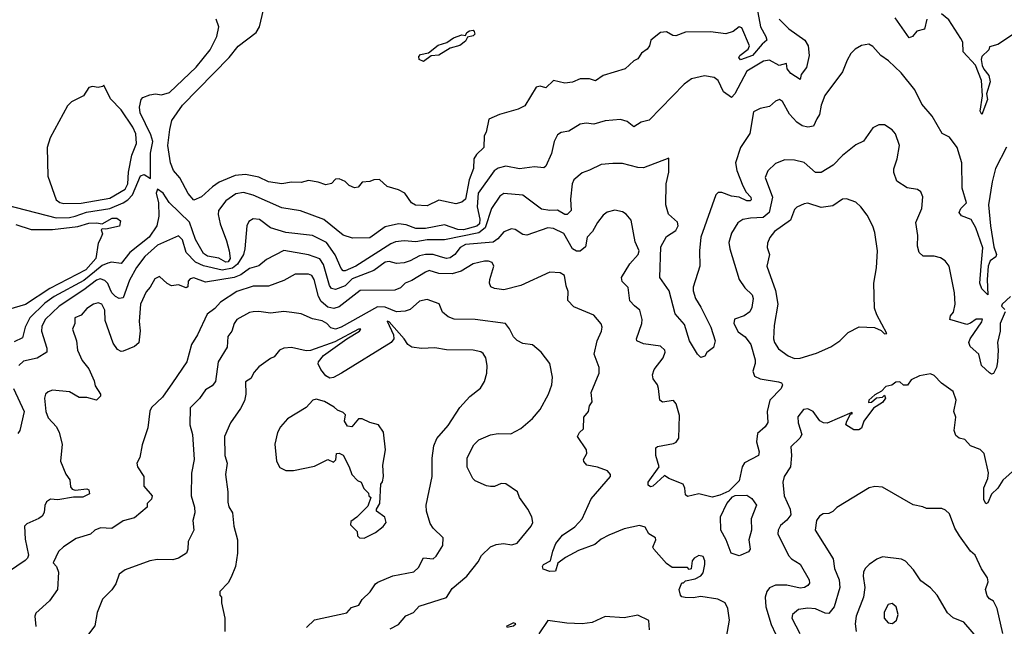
# Model space of a CAD drawing. Extents: x 2210602 to 2357277, y 510288 to 673808.
# Tile 126 of 256: x 2261414 to 2266562, y 581973 to 585142. Entities that reach past the tile are written whole.
import ezdxf

# ---------------------------------------------------------------- set-up
doc = ezdxf.new("R2010")
doc.units = 0

msp = doc.modelspace()

# ---------------------------------------------------------------- linework, layer by layer
at = {"layer": '0CON05XD'}
for points in [[(2265267.3, 585207.3), (2265287.1, 585105), (2265315.8, 585055), (2265320, 585035), (2265295, 585014.2), (2265245.8, 584955), (2265183.1, 584933.1), (2265174.1, 584944.1), (2265178.6, 584955), (2265222.7, 584987.3), (2265230, 585005), (2265189.3, 585099.3), (2265175, 585104.2), (2265145, 585080), (2265105, 585067.9), (2265025, 585079.4), (2264895, 585076.7), (2264845, 585057.5), (2264829.2, 585059.2), (2264795, 585078), (2264765, 585076), (2264713.3, 585035), (2264706.7, 585005), (2264695, 584987.5), (2264665, 584967.5), (2264645, 584937.5), (2264625, 584927.5), (2264580, 584885), (2264465, 584850), (2264425, 584823.3), (2264393, 584833), (2264345, 584833.3), (2264303.9, 584816.1), (2264265, 584810), (2264205, 584823.8), (2264165, 584786), (2264135, 584794), (2264115, 584788.8), (2264055, 584692.5), (2264020, 584675), (2263922.7, 584647.3), (2263867, 584623), (2263852.5, 584555), (2263842.5, 584535), (2263840, 584475), (2263802.7, 584437.3), (2263789.2, 584415), (2263787.5, 584365), (2263764, 584305), (2263745.5, 584205), (2263725, 584188.6), (2263695, 584180), (2263605, 584198.6), (2263545, 584169.2), (2263483, 584173), (2263463.3, 584185), (2263427.5, 584235), (2263395, 584253.3), (2263335, 584270), (2263295, 584306.7), (2263265, 584306.2), (2263245, 584296.7), (2263205, 584292.5), (2263183.6, 584266.4), (2263165, 584263.3), (2263137.5, 584275), (2263115, 584296.7), (2263085, 584311.2), (2263065, 584308.8), (2263043.6, 584286.4), (2263015, 584278.8), (2262975, 584293.3), (2262925, 584301.2), (2262885, 584291.2), (2262835, 584293.8), (2262785, 584284.2), (2262715, 584295.7), (2262665, 584318.9), (2262595, 584333.3), (2262541.4, 584328.6), (2262457.4, 584292.6), (2262421.5, 584268.5), (2262365, 584216.7), (2262325, 584200), (2262294.5, 584234.5), (2262252, 584315), (2262218.6, 584355), (2262202.9, 584395), (2262189.2, 584485), (2262198.8, 584568.8), (2262210, 584615), (2262265, 584695.8), (2262509.2, 584945), (2262555.8, 585004.2), (2262651.2, 585075), (2262668, 585105), (2262695, 585222.5)], [(2266615, 585070), (2266527, 585013), (2266485, 585000), (2266480, 584985), (2266445, 584950), (2266440, 584935), (2266446.4, 584903.6), (2266453.8, 584883.8), (2266480.3, 584850.3), (2266488.2, 584818.2), (2266468.1, 584755), (2266474, 584725), (2266445, 584646.7), (2266434.6, 584665), (2266447.5, 584745), (2266441.6, 584825), (2266411.1, 584905), (2266347.1, 584975), (2266344.4, 585025), (2266335, 585044), (2266271.7, 585141.7), (2266233.6, 585173.6)], [(2261605, 584106.6), (2261675, 584108.1), (2261705, 584114.7), (2261763.6, 584136.4), (2261885.2, 584154.8), (2261954.8, 584185.2), (2261979.8, 584200.2), (2262003.8, 584226.2), (2262045, 584326), (2262065, 584334), (2262097.5, 584312.5), (2262097.9, 584445), (2262111.2, 584505), (2262100.5, 584540.5), (2262043.3, 584655), (2262040, 584685), (2262048.8, 584725), (2262057.5, 584735), (2262095, 584750), (2262125, 584754), (2262155, 584750), (2262197.9, 584762.1), (2262336.5, 584893.5), (2262409.4, 584985), (2262445.7, 585055), (2262455.8, 585105), (2262441.2, 585145)], [(2265384.4, 585145), (2265435, 585094.4), (2265518, 585035), (2265535.8, 585005), (2265542, 584955), (2265527.3, 584892.7), (2265500, 584855), (2265495, 584830), (2265445, 584861.2), (2265426, 584885)], [(2266156.7, 585145), (2266145, 585092.5), (2266105, 585082.5), (2266082.5, 585055), (2266065, 585047.5), (2265991.2, 585151.2)], [(2263525, 584923.3), (2263503.3, 584935), (2263500.7, 584949.3), (2263509.3, 584960.7), (2263551.7, 584968.3), (2263601.7, 585008.3), (2263647, 585023), (2263683, 585047), (2263725, 585062.5), (2263745, 585060), (2263752.5, 585075), (2263765, 585083.3), (2263785, 585086.7), (2263790.7, 585080.7), (2263793, 585067), (2263785, 585057.5), (2263755, 585050), (2263745, 585030), (2263715, 585007.5), (2263665, 584992.5), (2263605, 584956.7), (2263565, 584952.5), (2263525, 584923.3)], [(2266573.8, 584476.2), (2266515.7, 584364.3), (2266497.8, 584295), (2266479.6, 584175), (2266489.4, 584065), (2266506.9, 583955), (2266520, 583915), (2266516.9, 583903.1), (2266487.2, 583882.8), (2266478.1, 583855), (2266472.3, 583785), (2266475.6, 583704.4), (2266445, 583736.5), (2266433.8, 583765), (2266441.1, 583855), (2266449.8, 583949.8), (2266413.3, 584055), (2266388.1, 584098.1), (2266338, 584118), (2266325.6, 584135), (2266334.6, 584155.4), (2266363.8, 584185), (2266341.1, 584261.1), (2266339.2, 584395), (2266316, 584475), (2266275, 584527.5), (2266237, 584547), (2266185, 584637.5), (2266131.2, 584701.2), (2266093.8, 584775), (2266022, 584865), (2265956.4, 584926.4), (2265915.8, 584955), (2265875, 585001.2), (2265853.9, 585013.9), (2265815, 585007.5), (2265781.2, 584988.8), (2265760, 584965), (2265739.3, 584930.7), (2265715, 584870), (2265623.7, 584746.3), (2265604.6, 584695.4), (2265595, 584647.5), (2265581.2, 584625), (2265563.6, 584586.4), (2265535, 584580), (2265505, 584588), (2265477.3, 584607.3), (2265438.3, 584648.3), (2265402, 584715), (2265385.8, 584725.8), (2265365, 584715.8), (2265335, 584688), (2265285, 584678), (2265250, 584660), (2265232.2, 584547.8), (2265182.9, 584475), (2265155.7, 584395), (2265163.5, 584355), (2265194.7, 584274.7), (2265211.7, 584241.7), (2265236.5, 584215), (2265238.5, 584201.5), (2265232.5, 584195), (2265215, 584195.6), (2265175, 584214.4), (2265135, 584220.8), (2265085, 584240), (2265065, 584238.8), (2265053.2, 584226.8), (2264975.5, 584005), (2264967.5, 583935), (2264970, 583855), (2264935.7, 583745), (2264935.6, 583725), (2264947.8, 583685), (2264975, 583640), (2265027.1, 583535), (2265050, 583465), (2265041.2, 583428.8), (2265007, 583403), (2264996.4, 583383.6), (2264975, 583377.5), (2264957.5, 583395), (2264916.2, 583465), (2264890, 583550), (2264841.2, 583605), (2264809.2, 583725), (2264761.2, 583795), (2264765.6, 583955), (2264795, 584008.8), (2264845, 584041.2), (2264855.9, 584065.9), (2264853.8, 584085), (2264805.4, 584125.4), (2264791.4, 584175), (2264794.2, 584285), (2264807.1, 584345), (2264808.3, 584418.3), (2264675, 584368.9), (2264645, 584369.4), (2264565, 584390), (2264515, 584390.8), (2264455, 584386), (2264393.8, 584356.2), (2264355, 584342.5), (2264311.2, 584305), (2264302.5, 584285), (2264294.2, 584205), (2264297.5, 584145), (2264276.7, 584125), (2264264.6, 584124.6), (2264225, 584147.5), (2264185, 584144.6), (2264142.1, 584152.1), (2264045, 584225.7), (2263945, 584234.2), (2263925, 584220), (2263881.5, 584155), (2263847.5, 584055), (2263815, 584028.8), (2263635, 583991.5), (2263545, 583992.7), (2263485, 583981.3), (2263425, 583986.2), (2263379.2, 583980.8), (2263355, 583970.9), (2263171.9, 583855), (2263115, 583830.4), (2263105, 583830.6), (2263095, 583842), (2263064.1, 583914.1), (2263017.7, 583977.7), (2262945, 584014.5), (2262805, 584029.5), (2262725.4, 584055.4), (2262667.9, 584097.9), (2262635, 584101.2), (2262613, 584087), (2262602, 584065), (2262591.5, 583945), (2262583.6, 583915), (2262553.2, 583865), (2262526.8, 583843.2), (2262473.5, 583833.5), (2262375, 583856.9), (2262332.7, 583875), (2262284.4, 583925), (2262265, 583991.2), (2262245, 584012), (2262135, 583964.7), (2262069.1, 583905), (2262025, 583847.1), (2261989, 583781), (2261955, 583688.8), (2261935, 583685.6), (2261915, 583695.5), (2261895.7, 583715.7), (2261887.2, 583735)], [(2265426, 584885), (2265422.5, 584912.5), (2265385, 584902.5), (2265335, 584930.4), (2265302.9, 584925), (2265215, 584873.5), (2265153.5, 584755), (2265135, 584735.8), (2265093.4, 584765), (2265065, 584824.3), (2265045, 584839.5), (2264995, 584848.6), (2264926.9, 584833.1), (2264888, 584805), (2264705, 584617.5), (2264664.1, 584605.9), (2264625, 584582.5), (2264590.7, 584610.7), (2264555, 584621.2), (2264475, 584614.2), (2264415, 584595.8), (2264375, 584601.4), (2264345, 584597.1), (2264285, 584559.2), (2264245, 584552.5), (2264225, 584540), (2264208.8, 584505), (2264195, 584442.5), (2264165, 584377.5), (2264155, 584367.5), (2264105, 584374.2), (2264026.7, 584363.3), (2263955, 584377.5), (2263915, 584366.2), (2263895, 584352.2), (2263811.2, 584235), (2263805.9, 584165), (2263819.7, 584099.7), (2263817.6, 584075), (2263805, 584063.4), (2263735, 584044.5), (2263705, 584045.2), (2263635, 584069.5), (2263535, 584051.1), (2263485, 584050.8), (2263435, 584070.9), (2263394.6, 584075.4), (2263325, 584060), (2263245, 584001.9), (2263155, 584000.8), (2263105, 584015.8), (2263005, 584098.1), (2262882.7, 584142.7), (2262785, 584159.5), (2262634.2, 584225.8), (2262585, 584240), (2262545, 584232.2), (2262491.4, 584195), (2262453.3, 584145), (2262451.5, 584125), (2262461.5, 584075), (2262496, 583986), (2262508.9, 583935), (2262513.8, 583895), (2262505, 583876.7), (2262491.2, 583875), (2262455.8, 583895.8), (2262396.7, 583906.7), (2262375, 583920), (2262333.4, 583993.4), (2262302.5, 584085), (2262195, 584186.9), (2262165, 584236), (2262135, 584256.7), (2262128.6, 584235), (2262139.5, 584185), (2262140.9, 584115), (2262130.5, 584065), (2262091.8, 584005), (2261990, 583925), (2261945, 583868.8), (2261895, 583874.6), (2261875, 583870.3), (2261845, 583857.6), (2261804.7, 583825.4), (2261749.9, 583780.1), (2261594.5, 583695), (2261545, 583660.9), (2261467.1, 583585), (2261442.1, 583535), (2261429.5, 583480.5), (2261385, 583459.4)], [(2261645, 584181.5), (2261735, 584184), (2261885, 584209.1), (2261965, 584256.9), (2261978.9, 584285), (2261983.1, 584345), (2262001.1, 584435), (2262024.4, 584495), (2262022.2, 584545), (2262005, 584580.8), (2261945, 584672), (2261889.5, 584729.5), (2261855, 584800), (2261847.5, 584792.5), (2261825, 584787.5), (2261795, 584792.5), (2261775, 584787.5), (2261747.5, 584745), (2261685, 584712.5), (2261665, 584692.5), (2261574, 584525), (2261558, 584475), (2261562, 584325), (2261605, 584201.2), (2261625, 584186.9), (2261645, 584181.5)], [(2266566, 583616), (2266540.8, 583555), (2266540, 583515), (2266525.8, 583455), (2266530, 583415), (2266525.8, 583355), (2266520, 583325), (2266505, 583293.3), (2266495, 583290), (2266485, 583296.2), (2266443.3, 583335), (2266428.8, 583395), (2266383.3, 583435), (2266376, 583455), (2266382.5, 583475), (2266445, 583563.3), (2266447.1, 583577.1), (2266415, 583577.5), (2266384.2, 583555.8), (2266365, 583550), (2266277.5, 583575), (2266280, 583595), (2266295.8, 583614.2), (2266304.2, 583655), (2266302, 583715), (2266273.9, 583853.9), (2266251.7, 583881.7), (2266227.7, 583897.7), (2266195, 583906.2), (2266137, 583907), (2266116.7, 583925), (2266108.3, 583958.3), (2266110, 584015), (2266098.3, 584081.7), (2266130, 584155), (2266136.1, 584216.1), (2266125, 584242.5), (2266107.5, 584255), (2266054.1, 584264.1), (2265999.3, 584299.3), (2265983.6, 584343.6), (2265983.6, 584363.6), (2266002, 584415), (2266013.8, 584485), (2265993.3, 584545), (2265975, 584566.7), (2265935, 584592.5), (2265905, 584592.5), (2265875, 584577.5), (2265825, 584507.5), (2265785, 584487.5), (2265715, 584433.3), (2265667.3, 584382.7), (2265605, 584343.3), (2265575, 584343.8), (2265515.7, 584395.7), (2265465, 584408), (2265415, 584410), (2265365, 584390), (2265325, 584352.5), (2265311.7, 584318.3), (2265350.6, 584215), (2265333.1, 584135), (2265300.9, 584109.1), (2265234.3, 584104.3), (2265195, 584098), (2265168.8, 584081.2), (2265135, 584027.5), (2265122.3, 583977.7), (2265126, 583945), (2265175.8, 583785), (2265205, 583741.2), (2265243.8, 583705), (2265248.8, 583685), (2265242.3, 583637.7), (2265231.2, 583615), (2265202.5, 583595), (2265152, 583578), (2265148, 583555), (2265170.9, 583510.9), (2265206.2, 583485), (2265236.9, 583445), (2265259.4, 583365), (2265259.2, 583345), (2265246.2, 583305), (2265255, 583280), (2265285.8, 583265.8), (2265380.7, 583250.7), (2265396.2, 583245), (2265402.5, 583235), (2265395.5, 583214.5), (2265336, 583155), (2265321.2, 583095), (2265325, 583037.5), (2265311.2, 583015), (2265270.6, 582979.4), (2265265.8, 582935.8), (2265280.6, 582885), (2265275.8, 582865), (2265202.9, 582827.1), (2265191.2, 582805), (2265175, 582732.5), (2265121.1, 582678.9), (2265075, 582657.5), (2265035, 582647.8), (2264965, 582664.3), (2264905, 582650), (2264895, 582660), (2264892, 582695), (2264883.3, 582715), (2264807.5, 582745), (2264785, 582760), (2264725, 582704), (2264711.7, 582701.7), (2264699.3, 582709.3), (2264700, 582725), (2264757.5, 582805), (2264740, 582865), (2264740, 582905), (2264748.3, 582911.7), (2264831.7, 582928.3), (2264846.2, 582935), (2264860, 582955), (2264864.1, 583074.1), (2264846.2, 583135), (2264832.5, 583152.5), (2264775, 583143.3), (2264761.2, 583155), (2264754.2, 583215), (2264748, 583235), (2264726, 583265), (2264722.7, 583287.3), (2264731.2, 583315), (2264778, 583375), (2264788.8, 583405), (2264786.2, 583415), (2264765, 583435.8), (2264675, 583448.1), (2264641.2, 583465), (2264639.2, 583475), (2264666.9, 583555), (2264668.6, 583575), (2264656, 583625), (2264627.9, 583647.9)], [(2261341.2, 584175), (2261605, 584106.6)], [(2265465, 583372.5), (2265495, 583374), (2265580.5, 583399.5), (2265655, 583433.3), (2265702.5, 583465), (2265745, 583507.5), (2265803, 583537), (2265883, 583533), (2265918.3, 583518.3), (2265935, 583500), (2265948.3, 583501.7), (2265895, 583600), (2265882.5, 583635), (2265878.8, 583765), (2265893.8, 583845), (2265898, 583935), (2265885, 584030), (2265875, 584062.5), (2265845, 584120), (2265811.2, 584165), (2265785, 584188.8), (2265736.8, 584206.8), (2265715, 584204.2), (2265665, 584168.9), (2265605, 584160.6), (2265535, 584184.2), (2265515, 584180.8), (2265477.9, 584162.1), (2265465, 584150), (2265444, 584095), (2265360, 584035), (2265335.6, 584004.4), (2265324, 583975), (2265321.7, 583951.7), (2265333.8, 583915), (2265320, 583855), (2265365, 583726.7), (2265377.8, 583655), (2265358.6, 583545), (2265355.7, 583475), (2265360.8, 583455), (2265381.7, 583421.7), (2265432.5, 583385), (2265465, 583372.5)], [(2264627.9, 583647.9), (2264603.7, 583673.7), (2264595, 583742.5), (2264563.3, 583775), (2264560, 583795), (2264603.2, 583866.8), (2264648, 583915), (2264652.5, 583935), (2264631.5, 583981.5), (2264611.2, 584095), (2264585, 584126.7), (2264565, 584138.8), (2264525, 584146.2), (2264485, 584136), (2264465, 584121.2), (2264435, 584083.3), (2264408.8, 584035), (2264381.2, 584005), (2264372, 583955), (2264345, 583932), (2264325, 583932.5), (2264305, 583944.2), (2264259.2, 584025), (2264205, 584051.5), (2264175, 584054.4), (2264065, 584015.8), (2264045, 584020), (2264005, 584046.2), (2263985, 584050), (2263945, 584033.8), (2263913.3, 583996.7), (2263889.7, 583980.3), (2263745, 583968), (2263717.6, 583952.4), (2263688.9, 583915), (2263665, 583898.2), (2263645, 583894.6), (2263615, 583902.5), (2263575, 583914.6), (2263535, 583914.6), (2263505, 583909.1), (2263455, 583881.5), (2263425, 583872.2), (2263385, 583868.9), (2263345, 583878.5), (2263325, 583874.5), (2263265, 583830.9), (2263151.9, 583788.1), (2263115, 583750.8), (2263065, 583731.8), (2263045, 583737.8), (2263033.4, 583753.4), (2263002.9, 583862.9), (2262983.5, 583893.5), (2262925, 583913.8), (2262795, 583935.5), (2262705, 583890), (2262665, 583855.7), (2262615, 583841.8), (2262571.1, 583808.9), (2262535, 583795.3), (2262385, 583771.4), (2262323.9, 583793.9), (2262305, 583787.5), (2262294.4, 583775.6), (2262293.3, 583746.7), (2262285, 583741.2), (2262245, 583756.7), (2262208.3, 583751.7), (2262185, 583763.8), (2262145, 583800), (2262121.2, 583788.8), (2262096.7, 583745), (2262075, 583720), (2262045.6, 583655), (2262038.6, 583565), (2262044.2, 583515.8), (2262036.3, 583453.7), (2262015, 583434), (2261955, 583410), (2261945, 583408.8), (2261925, 583418.8), (2261902.1, 583452.1), (2261860.3, 583570.3), (2261858.6, 583625), (2261843.3, 583655), (2261825, 583662), (2261800, 583655), (2261765, 583633.8), (2261735, 583598.8), (2261703.3, 583585), (2261702.5, 583555), (2261690, 583525), (2261711.2, 583465), (2261716, 583415), (2261741.7, 583361.7), (2261775, 583317.5), (2261804, 583255), (2261808.3, 583228.3), (2261836.7, 583185), (2261837.5, 583175), (2261815, 583154), (2261765, 583167.5), (2261725, 583167.5), (2261675, 583197.5), (2261585, 583206), (2261562.7, 583197.3), (2261550, 583185), (2261543.8, 583165), (2261551.2, 583095), (2261562.7, 583062.7), (2261606.2, 583015), (2261620.8, 582985), (2261636, 582925), (2261627.1, 582835), (2261655, 582766.7), (2261677.3, 582737.3), (2261680.5, 582700.5), (2261689.3, 582689.3), (2261705, 582683.3), (2261765, 582691.2), (2261776, 582685), (2261778.8, 582665), (2261745, 582646.7), (2261695, 582646.7), (2261613.9, 582633.9), (2261575, 582637.5), (2261555, 582622.5), (2261546.2, 582603.8), (2261542.3, 582567.7), (2261531.2, 582548.8), (2261515, 582536), (2261451.7, 582508.3), (2261440, 582495), (2261442.5, 582427.5), (2261460.6, 582345), (2261455, 582328.8), (2261442.8, 582317.2), (2261355, 582256.7)], [(2261395, 584071.8), (2261475, 584046.2), (2261585, 584045.4), (2261718.2, 584061.8), (2261775, 584078.5), (2261815, 584081.2), (2261845, 584076.2), (2261897.5, 584105), (2261922.5, 584105), (2261941.7, 584091.7), (2261936.4, 584063.6), (2261865, 584047.5), (2261845, 584050), (2261840, 584045), (2261846.4, 584023.6), (2261835.8, 583994.2), (2261824, 583975), (2261811.9, 583895), (2261760.8, 583835), (2261572, 583738), (2261445, 583654.5), (2261355, 583628)], [(2265110, 581915), (2265124.5, 582005), (2265116.5, 582065), (2265101.9, 582095), (2265064.6, 582114.6), (2264975, 582127.5), (2264935, 582120.9), (2264892.9, 582122.9), (2264876, 582126), (2264868.8, 582135), (2264861.2, 582165), (2264875, 582200), (2264885, 582200), (2264895, 582210), (2264945, 582220), (2264975, 582236.7), (2264987.3, 582252.7), (2264996.2, 582295), (2264996.7, 582315), (2264987, 582337), (2264965, 582342.5), (2264940.7, 582329.3), (2264930, 582315), (2264925, 582272.5), (2264915, 582270), (2264905, 582280), (2264825, 582280), (2264795, 582300), (2264728.8, 582375), (2264723.9, 582386.1), (2264740, 582425), (2264737.5, 582435), (2264702.5, 582455), (2264685, 582490), (2264655, 582498.8), (2264575, 582481.4), (2264495, 582449.2), (2264455, 582428), (2264420.3, 582399.7), (2264335, 582368.6), (2264267.1, 582332.9), (2264227, 582303), (2264215, 582260), (2264185, 582258.8), (2264150.7, 582270.7), (2264146.7, 582285), (2264152.5, 582295), (2264190, 582315), (2264200.8, 582365), (2264218, 582405), (2264252, 582448), (2264317, 582493), (2264354.2, 582535), (2264401.3, 582638.7), (2264502.5, 582755), (2264502.5, 582765), (2264487.5, 582785), (2264434.1, 582804.1), (2264380, 582815), (2264363.8, 582833.8), (2264362.5, 582845), (2264380, 582875), (2264377.5, 582895), (2264330, 582965), (2264340, 582985), (2264362.5, 583005), (2264363.8, 583065), (2264387.5, 583095), (2264392.5, 583125), (2264407.5, 583145), (2264401.2, 583195), (2264444, 583295), (2264443.8, 583325), (2264418, 583395), (2264434, 583465), (2264456.2, 583515), (2264458.8, 583535), (2264453.6, 583553.6), (2264415, 583597.5), (2264311.7, 583641.7), (2264280, 583675), (2264281.7, 583721.7), (2264270.7, 583750.7), (2264262.5, 583805), (2264239.3, 583819.3), (2264185, 583823.8), (2264035, 583754), (2263945, 583730), (2263897, 583737), (2263876.7, 583746.7), (2263870, 583765), (2263872, 583785), (2263893.8, 583855), (2263885, 583873.3), (2263865, 583880.8), (2263845, 583881.2), (2263785, 583866), (2263721.7, 583828.3), (2263675.4, 583814.6), (2263606.3, 583816.3), (2263555, 583831.4), (2263535, 583822.5), (2263465, 583779.5), (2263428.8, 583765), (2263405, 583741.1), (2263375, 583728.9), (2263195, 583726.7), (2263085, 583642.7), (2263057, 583633), (2263025, 583640.6), (2262989.9, 583669.9), (2262976.8, 583695), (2262953.1, 583785), (2262942, 583805), (2262925, 583812.9), (2262855, 583813.3), (2262795, 583779.4), (2262715, 583750.5), (2262635, 583750), (2262548.8, 583721.2), (2262464.6, 583665.4), (2262435, 583632.5), (2262395, 583604.2), (2262344.5, 583495.5), (2262312.5, 583445), (2262288.8, 583355), (2262213.8, 583245), (2262160.5, 583169.5), (2262104.1, 583115.9), (2262094.1, 583095.9), (2262085, 583010), (2262055, 582920), (2262042.5, 582855), (2262027.5, 582825), (2262030, 582805), (2262062.5, 582755), (2262063.8, 582705), (2262106.2, 582655), (2262103.6, 582636.4), (2262080, 582615), (2262080, 582595), (2262015, 582540), (2261955, 582523.3), (2261895.8, 582484.2), (2261836.4, 582486.4), (2261807.5, 582475), (2261785, 582454), (2261708.8, 582431.2), (2261642.7, 582387.3), (2261617.3, 582362.7), (2261590, 582305), (2261606.2, 582285), (2261618, 582255), (2261611.2, 582165), (2261570, 582105), (2261499.3, 582040.7), (2261493.3, 582025), (2261498.3, 581971.7)], [(2261887.2, 583735), (2261875, 583764.4), (2261859.1, 583779.2), (2261835, 583787.5), (2261815, 583780.7), (2261750, 583730), (2261621.1, 583645), (2261546.7, 583575), (2261530.5, 583539.5), (2261527.5, 583515), (2261555.8, 583425), (2261556.2, 583405), (2261505.8, 583374.2), (2261435, 583358.6), (2261409.4, 583335)], [(2263350.5, 581959.5), (2263395, 581982.5), (2263432.3, 582027.7), (2263472.5, 582045), (2263503, 582077), (2263645, 582123.8), (2263675, 582170), (2263752.5, 582235), (2263810.7, 582309.3), (2263828.3, 582341.7), (2263875, 582387.5), (2263905, 582400), (2263943.9, 582406.1), (2263987.5, 582397.5), (2264015, 582406.2), (2264088, 582495), (2264097.5, 582515), (2264091.2, 582545), (2264071.2, 582585), (2264026.7, 582645), (2264016.7, 582675), (2263955, 582716.2), (2263931.7, 582718.3), (2263896.1, 582703.9), (2263875, 582703.8), (2263855, 582706.7), (2263795, 582732.5), (2263782.5, 582745), (2263753.6, 582803.6), (2263753.6, 582853.6), (2263789.3, 582920.7), (2263813.9, 582946.1), (2263875, 582973.3), (2263915, 582980), (2263981.7, 582978.3), (2264033.9, 583006.1), (2264095, 583058.8), (2264135, 583106.2), (2264178, 583185), (2264196.2, 583235), (2264200, 583275), (2264185.8, 583345.8), (2264141.2, 583405), (2264095, 583443.3), (2264045, 583450), (2264015, 583466.7), (2263996.7, 583485), (2263975, 583527.5), (2263953.9, 583553.9), (2263795, 583575.6), (2263685, 583578), (2263655, 583590), (2263625, 583613.3), (2263607.3, 583657.3), (2263545, 583680), (2263505, 583670.8), (2263455, 583628), (2263430, 583620), (2263385, 583615.6), (2263325, 583640.8), (2263285, 583641.2), (2263095, 583535.3), (2263065, 583525.5), (2263041.7, 583531.7), (2263020, 583555), (2262995, 583568.6), (2262945, 583580), (2262885, 583605.8), (2262837.3, 583612.7), (2262795, 583616.9), (2262725, 583608), (2262665, 583618), (2262635, 583616), (2262615, 583612.5), (2262548.8, 583575), (2262536, 583555), (2262523.8, 583515), (2262502.7, 583487.3), (2262498.1, 583431.9), (2262452, 583355), (2262438.6, 583251.4), (2262420.5, 583229.5), (2262385, 583208.8), (2262355, 583163.3), (2262306.1, 583113.9), (2262304.2, 583025), (2262318, 582975), (2262326, 582845), (2262312.3, 582772.3), (2262310, 582655), (2262327.5, 582595), (2262330, 582565), (2262318.8, 582525), (2262324, 582475), (2262294.2, 582415.8), (2262293.8, 582375), (2262286.2, 582355), (2262245, 582328), (2262215, 582320), (2262135, 582322.5), (2262095, 582314.2), (2261965, 582268), (2261934.3, 582245.7), (2261916.2, 582195), (2261896.1, 582163.9), (2261847.5, 582115), (2261820, 582045), (2261806.7, 581975), (2261763, 581917)], [(2266594.2, 583695.8), (2266550, 583655), (2266546.7, 583645), (2266565, 583627.5)], [(2262914.2, 581965.8), (2262955, 582006.7), (2263125, 582043.8), (2263149.5, 582070.5), (2263187, 582083), (2263205, 582113.3), (2263247, 582153), (2263273.8, 582195), (2263286, 582204), (2263364.3, 582235.7), (2263475, 582258), (2263500, 582280), (2263525, 582331.2), (2263575, 582326), (2263591.7, 582338.3), (2263625.9, 582394.1), (2263628.8, 582435), (2263576.1, 582486.1), (2263560.5, 582510.5), (2263541.2, 582575), (2263540, 582605), (2263570, 582755), (2263570.9, 582850.9), (2263578.6, 582915), (2263595.7, 582954.3), (2263655, 583021.2), (2263714.5, 583115.5), (2263766.8, 583173.2), (2263823.2, 583216.8), (2263845, 583252.5), (2263856, 583295), (2263858, 583335), (2263851.2, 583375), (2263837.7, 583397.7), (2263825, 583406.7), (2263785, 583416), (2263645, 583418), (2263585, 583428), (2263515, 583424.2), (2263465, 583431.2), (2263444.2, 583444.2), (2263424.4, 583475), (2263345, 583563.3), (2263335, 583567.5), (2263368.9, 583495), (2263370, 583475), (2263356.9, 583455), (2263097.1, 583295), (2263055, 583273.1), (2263035, 583269.6), (2263015, 583281.5), (2262989.1, 583315), (2262975, 583343.8), (2262975.6, 583355), (2263002.8, 583387.2), (2263125, 583474.4), (2263190, 583515), (2263197.5, 583525), (2263185.9, 583525.9), (2263061.9, 583458.1), (2262935, 583414.4), (2262912.7, 583412.7), (2262835, 583429.2), (2262795, 583426.2), (2262772.5, 583415), (2262745, 583380), (2262725, 583372.5), (2262665, 583327.5), (2262639.3, 583300.7), (2262623, 583267), (2262595, 583250), (2262596, 583185), (2262588.7, 583151.3), (2262569.4, 583110.6), (2262516, 583035), (2262484.2, 582965), (2262487.5, 582865), (2262498.6, 582825), (2262490, 582765), (2262502, 582675), (2262501.7, 582621.7), (2262507, 582597), (2262526, 582565), (2262534, 582495), (2262553.8, 582425), (2262553.3, 582355), (2262542.5, 582285), (2262520.7, 582229.3), (2262505, 582200), (2262460, 582155), (2262460, 582135), (2262470, 582125), (2262470, 582095), (2262487.5, 582015), (2262487.5, 581945)], [(2266620, 582795), (2266554.4, 582735.6), (2266528, 582695), (2266495, 582663.3), (2266475, 582617.5), (2266465, 582612.5), (2266454.4, 582634.4), (2266454.4, 582695.6), (2266475.6, 582744.4), (2266478.6, 582775), (2266456.2, 582875), (2266436, 582896), (2266385.7, 582915.7), (2266355, 582948.8), (2266325, 582956.2), (2266308.8, 582968.8), (2266299.2, 582995), (2266307.5, 583065), (2266298, 583095), (2266310.8, 583155), (2266295, 583200), (2266233.6, 583243.6), (2266195, 583282.5), (2266175, 583292.5), (2266118.3, 583281.7), (2266075, 583260), (2266055, 583232.5), (2266035, 583232.5), (2266015, 583250), (2265995, 583247.5), (2265973, 583233), (2265942.5, 583225), (2265919.3, 583200.7), (2265885, 583182.5), (2265853.3, 583155), (2265851.7, 583141.7), (2265867, 583143), (2265893, 583167), (2265925, 583170), (2265935, 583180), (2265940, 583165), (2265925, 583142.5), (2265877, 583113), (2265826.7, 583045), (2265815, 583007.5), (2265801.7, 582998.3), (2265775, 583000), (2265733.3, 583025), (2265738, 583045), (2265758.3, 583081.7), (2265767.5, 583085), (2265765, 583090), (2265635, 583034.3), (2265616.1, 583036.1), (2265597, 583047), (2265562.5, 583095), (2265535, 583108.8), (2265512.5, 583105), (2265483, 583067), (2265483.9, 583036.1), (2265503.3, 582975), (2265493.3, 582955), (2265445, 582910), (2265448.8, 582865), (2265444, 582805), (2265411.2, 582755), (2265404, 582725), (2265410.5, 582655), (2265442.9, 582585), (2265445.8, 582555.8), (2265425, 582528), (2265391.2, 582498.8), (2265378.8, 582475), (2265378, 582455), (2265433.2, 582343.2), (2265450, 582325), (2265495, 582297.5), (2265541.4, 582215), (2265542.7, 582197.3), (2265533.8, 582185), (2265517.5, 582175), (2265495, 582172.5), (2265425, 582187.8), (2265365, 582186.7), (2265335, 582174.2), (2265320, 582155), (2265311.9, 582125), (2265315.5, 582075), (2265342.3, 581982.3), (2265365, 581933.3)], [(2261381.5, 583215), (2261438.5, 583095), (2261414.5, 582995.5), (2261405, 582980)], [(2263215, 582432.5), (2263275, 582463.3), (2263315, 582493.3), (2263330, 582515), (2263323, 582543), (2263280, 582575), (2263280, 582585), (2263297.5, 582615), (2263302.5, 582715), (2263311.7, 582728.3), (2263316.7, 582755), (2263312.5, 582815), (2263326.7, 582895), (2263316.4, 582986.4), (2263290, 583025), (2263245, 583036.7), (2263205, 583056.7), (2263185, 583057.5), (2263150, 583015), (2263128.3, 583018.3), (2263112.5, 583045), (2263117, 583077), (2263105, 583090), (2263075, 583102.5), (2263058.3, 583118.3), (2263007.3, 583147.3), (2262965, 583158.8), (2262946.1, 583153.9), (2262912.5, 583115), (2262815, 583057.5), (2262777.5, 583015), (2262762.5, 582985), (2262747.5, 582925), (2262757.5, 582835), (2262775, 582802.5), (2262805, 582787.5), (2262845, 582787.5), (2262955, 582810), (2263025, 582843.3), (2263055, 582830), (2263067, 582843), (2263070, 582875), (2263085, 582876.7), (2263105, 582866.7), (2263137.5, 582805), (2263150, 582765), (2263180, 582735), (2263200, 582725), (2263213, 582693), (2263238.3, 582668.3), (2263240, 582655), (2263250, 582645), (2263235, 582600), (2263176.4, 582543.6), (2263145, 582520), (2263143, 582503), (2263178.3, 582468.3), (2263180, 582445), (2263190, 582435), (2263215, 582432.5)], [(2266553.3, 581935), (2266523.6, 582065), (2266505, 582103.8), (2266485, 582115.6), (2266471.2, 582131.2), (2266462.7, 582165), (2266477.5, 582205), (2266474.4, 582225), (2266442.6, 582272.6), (2266408.8, 582345), (2266385.7, 582365.7), (2266326.7, 582445), (2266303.3, 582485), (2266275, 582560), (2266255, 582580), (2266235, 582587.5), (2266155, 582587.5), (2266135, 582597.5), (2266085, 582607.5), (2265925, 582700), (2265885, 582702.5), (2265855, 582696.7), (2265686.4, 582593.6), (2265665, 582572.5), (2265645, 582562.5), (2265615, 582560), (2265595, 582547.5), (2265580, 582525), (2265572.5, 582475), (2265666.2, 582325), (2265674.2, 582275), (2265698.1, 582215), (2265701.4, 582175), (2265671.9, 582075), (2265645, 582040), (2265625, 582040.8), (2265575, 582063.1), (2265535, 582068.1), (2265485, 582060.8), (2265454, 582035), (2265451.2, 582015), (2265492, 581935)], [(2265175, 582341.2), (2265134.3, 582354.3), (2265106.9, 582425), (2265078.9, 582475), (2265077.8, 582545), (2265111.1, 582615), (2265140.1, 582649.9), (2265155, 582656.5), (2265215, 582657.5), (2265241.2, 582641.2), (2265266.2, 582605), (2265238, 582535), (2265239.2, 582475), (2265226.2, 582425), (2265232.5, 582375), (2265225, 582362.5), (2265185, 582343.8), (2265175, 582341.2)], [(2266426.7, 581905), (2266350, 581995), (2266295, 582017.5), (2266265, 582042.5), (2266210, 582135), (2266175, 582173.3), (2266125, 582210), (2266087.1, 582267.1), (2266045, 582313.3), (2266025, 582323.3), (2265925, 582336.2), (2265895, 582323.8), (2265855, 582296), (2265834.5, 582275.5), (2265825.7, 582255), (2265823.1, 582235), (2265831.9, 582175), (2265825.5, 582125), (2265786.9, 582025), (2265781.4, 581985), (2265787.1, 581945)], [(2265975, 581987.5), (2265985, 581992.5), (2265997.5, 582005), (2266006.7, 582035), (2265996.7, 582075), (2265975, 582092.5), (2265955, 582086.7), (2265947.5, 582075), (2265933.3, 582045), (2265933.3, 582015), (2265955, 581990), (2265975, 581987.5)], [(2264706.7, 581955), (2264703, 582003), (2264645, 582030), (2264575, 582016.7), (2264475, 582023.3), (2264407.3, 581992.7), (2264355, 581986), (2264275, 581988.8), (2264175, 582003.3), (2264127.6, 581932.4)], [(2263961.7, 581968.3), (2263996.7, 581975), (2264007.5, 581985), (2263995, 581990), (2263958.3, 581971.7)]]:
    msp.add_lwpolyline(points, dxfattribs=at)

doc.saveas('drawing.dxf')
